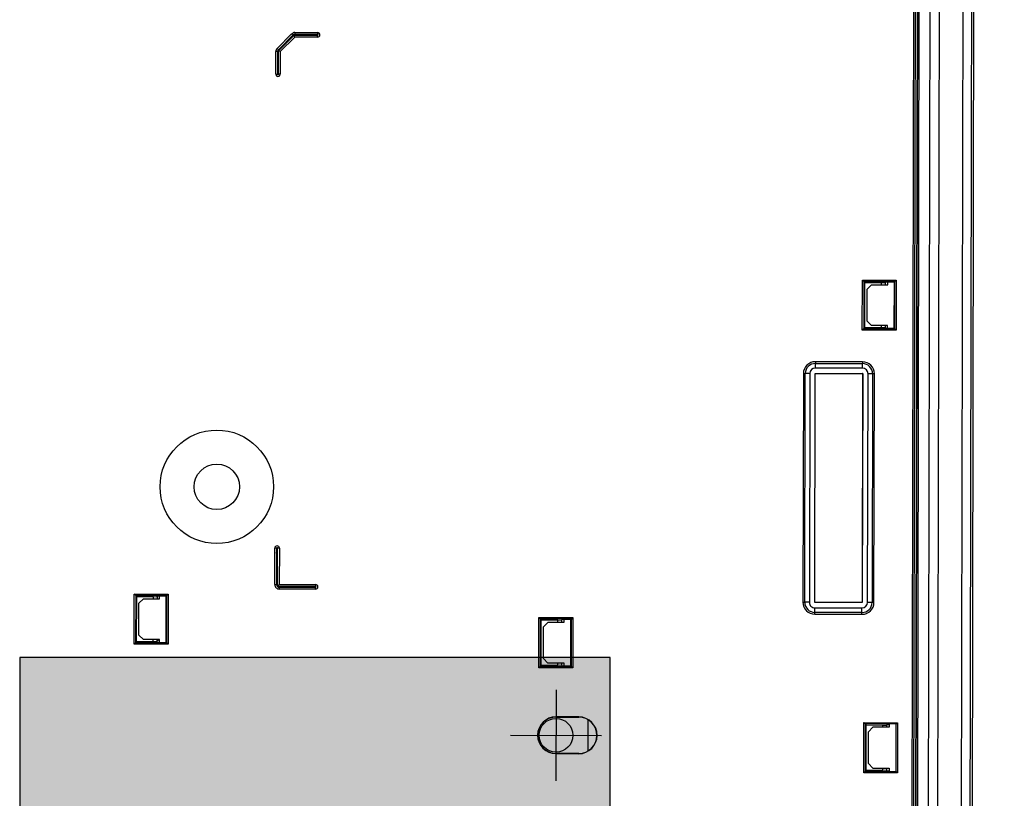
# Model space of a CAD drawing. Header units: millimetres. Extents: x 40090 to 187415, y -53271 to 40260.
# Tile 228 of 256: x 126974 to 127190, y 13915 to 14086. Entities that reach past the tile are written whole.
import ezdxf

# ---------------------------------------------------------------- set-up
doc = ezdxf.new("R2010")
doc.units = ezdxf.units.MM
for name, color, linetype in [('AVM_projekce', 240, 'Continuous'), ('AVM_projektor', 6, 'Continuous'), ('AVM_sp_230VAC', 170, 'Continuous'), ('AVM_TECHNIKA', 6, 'Continuous')]:
    doc.layers.add(name, color=color, linetype=linetype)
doc.styles.add('AVM', font='arial.ttf')
doc.dimstyles.new('AVM-1_50', dxfattribs={"dimscale": 40, "dimtxt": 2.5, "dimasz": 2.5, "dimexe": 1.25, "dimexo": 0.625, "dimtad": 1, "dimdec": 0, "dimrnd": 1, "dimtxsty": 'AVM', "dimcen": 2.5, "dimclrd": 256, "dimclre": 256, "dimclrt": 256, "dimadec": 0, "dimazin": 0, "dimtfac": 1, "dimtdec": 0, "dimtmove": 0, "dimatfit": 3, "dimfxl": 0, "dimarcsym": 0})

# ---------------------------------------------------------------- blocks, each defined once
blk = doc.blocks.new('PT-FW430-bottom')
for p, q in [((170.36, 322.6), (-170.36, 322.6)), ((-197.92, 320.12), (95.72, 320.12)), ((95.67, 315.01), (-194.37, 315.01)), ((95.29, 312.97), (-193.72, 312.97)), ((-192.89, 310.48), (82.39, 310.48)), ((82.09, 310.16), (-192.66, 310.16)), ((-192.64, 310.13), (82.07, 310.13)), ((-192.3, 309.66), (81.89, 309.66)), ((-192.29, 309.65), (81.89, 309.65)), ((81.59, 309.35), (-192.08, 309.35)), ((51.98, 305.79), (51.68, 306.09)), ((51.68, 298.64), (51.68, 306.09)), ((51.68, 306.09), (62.72, 306.09)), ((52.07, 305.7), (51.98, 305.79)), ((51.98, 305.79), (51.98, 298.94)), ((62.42, 305.79), (51.98, 305.79)), ((62.33, 305.7), (62.42, 305.79)), ((62.72, 306.09), (62.42, 305.79)), ((62.42, 298.94), (62.42, 305.79)), ((62.72, 306.09), (62.72, 298.64)), ((-45.82, 305.62), (-45.52, 305.32)), ((-45.82, 305.62), (-34.78, 305.62)), ((-45.82, 298.15), (-45.82, 305.62)), ((-45.52, 305.32), (-45.4, 305.2)), ((-45.52, 305.32), (-45.52, 298.45)), ((-35.08, 305.32), (-45.52, 305.32)), ((-35.2, 305.2), (-45.4, 305.2)), ((-45.4, 305.2), (-45.4, 303.2)), ((-44.79, 303.73), (-45.4, 303.73)), ((-45.4, 303.73), (-45.4, 303.2)), ((-44.79, 300.17), (-44.79, 303.73)), ((-35.81, 303.73), (-35.81, 300.17)), ((-35.2, 303.73), (-35.81, 303.73)), ((-35.08, 305.32), (-35.2, 305.2)), ((-35.2, 303.2), (-35.2, 305.2)), ((-34.78, 305.62), (-35.08, 305.32)), ((-35.08, 298.45), (-35.08, 305.32)), ((-34.78, 305.62), (-34.78, 298.15)), ((52.07, 304.22), (52.7, 304.22)), ((52.07, 303.7), (52.07, 304.22)), ((52.07, 303.7), (52.24, 303.64)), ((52.2, 302.84), (52.24, 303.64)), ((52.24, 303.64), (52.7, 303.64)), ((52.7, 304.22), (52.7, 300.67)), ((61.7, 300.67), (61.7, 304.22)), ((61.7, 304.22), (62.33, 304.22)), ((61.7, 303.64), (62.16, 303.64)), ((62.16, 303.64), (62.33, 303.7)), ((62.16, 303.64), (62.2, 302.84)), ((62.33, 304.22), (62.33, 303.7)), ((-45.26, 303.15), (-45.4, 303.2)), ((-45.3, 302.35), (-45.26, 303.15)), ((-44.79, 302.35), (-45.3, 302.35)), ((-45.3, 298.67), (-45.3, 302.35)), ((-45.26, 303.15), (-44.79, 303.15)), ((-35.81, 303.15), (-35.34, 303.15)), ((-35.3, 302.35), (-35.81, 302.35)), ((-35.2, 303.2), (-35.34, 303.15)), ((-35.34, 303.15), (-35.3, 302.35)), ((-35.3, 302.35), (-35.3, 298.67)), ((52.7, 302.84), (52.2, 302.84)), ((52.2, 299.16), (52.2, 302.84)), ((62.2, 302.84), (61.7, 302.84)), ((62.2, 302.84), (62.2, 299.16)), ((-43.8, 299.18), (-44.79, 300.17)), ((-35.81, 300.17), (-36.8, 299.18)), ((25.19, 300.83), (-25.19, 300.83)), ((-25.19, 300.83), (-25.19, 300.43)), ((-25.19, 300.43), (-25.19, 299.44)), ((-25.19, 300.43), (25.19, 300.43)), ((25.19, 299.44), (-25.19, 299.44)), ((25.19, 300.83), (25.19, 300.43)), ((25.19, 300.43), (25.19, 299.44)), ((53.7, 299.67), (52.7, 300.67)), ((60.7, 299.67), (53.7, 299.67)), ((61.7, 300.67), (60.7, 299.67)), ((-45.52, 298.45), (-45.82, 298.15)), ((-34.78, 298.15), (-45.82, 298.15)), ((-45.52, 298.45), (-45.3, 298.67)), ((-45.52, 298.45), (-35.08, 298.45)), ((-35.3, 298.67), (-45.3, 298.67)), ((-36.8, 299.18), (-43.8, 299.18)), ((-35.08, 298.45), (-35.3, 298.67)), ((-35.08, 298.45), (-34.78, 298.15)), ((-27.82, 298.2), (-27.42, 298.2)), ((-27.82, 298.2), (-27.82, 287.83)), ((-26.42, 298.2), (-27.42, 298.2)), ((-27.42, 287.83), (-27.42, 298.2)), ((-26.42, 298.2), (-26.42, 287.83)), ((-25.24, 287.78), (-25.24, 298.25)), ((-25.24, 298.25), (25.24, 298.25)), ((-25.24, 298.25), (-25.22, 298.24)), ((-25.22, 287.8), (-25.22, 298.24)), ((-25.22, 298.24), (25.22, 298.24)), ((25.24, 298.25), (25.22, 298.24)), ((25.22, 298.24), (25.22, 287.8)), ((25.24, 298.25), (25.24, 287.78)), ((27.42, 298.2), (26.42, 298.2)), ((26.42, 287.83), (26.42, 298.2)), ((27.82, 298.2), (27.42, 298.2)), ((27.42, 298.2), (27.42, 287.83)), ((27.82, 287.83), (27.82, 298.2)), ((51.98, 298.94), (51.68, 298.64)), ((62.72, 298.64), (51.68, 298.64)), ((52.2, 299.16), (51.98, 298.94)), ((51.98, 298.94), (62.42, 298.94)), ((62.2, 299.16), (52.2, 299.16)), ((62.2, 299.16), (62.42, 298.94)), ((62.72, 298.64), (62.42, 298.94)), ((-27.82, 287.83), (-27.42, 287.83)), ((-26.42, 287.83), (-27.42, 287.83)), ((-25.24, 287.78), (-25.22, 287.8)), ((25.24, 287.78), (-25.24, 287.78)), ((25.22, 287.8), (-25.22, 287.8)), ((-25.19, 286.6), (-25.19, 285.6)), ((-25.19, 286.6), (25.19, 286.6)), ((25.19, 286.6), (25.19, 285.6)), ((25.24, 287.78), (25.22, 287.8)), ((27.42, 287.83), (26.42, 287.83)), ((27.82, 287.83), (27.42, 287.83)), ((-25.19, 285.2), (-25.19, 285.6)), ((25.19, 285.6), (-25.19, 285.6)), ((-25.19, 285.2), (25.19, 285.2)), ((25.19, 285.2), (25.19, 285.6)), ((54.6, 220.87), (54.6, 240.87)), ((51.14, 237.87), (58.06, 237.87)), ((28.68, 234.52), (28.98, 234.22)), ((28.68, 234.52), (39.72, 234.52)), ((28.68, 227.05), (28.68, 234.52)), ((28.98, 234.22), (29.1, 234.1)), ((39.42, 234.22), (28.98, 234.22)), ((28.98, 234.22), (28.98, 227.35)), ((39.42, 234.22), (39.3, 234.1)), ((39.72, 234.52), (39.42, 234.22)), ((39.42, 227.35), (39.42, 234.22)), ((39.72, 234.52), (39.72, 227.05)), ((50.55, 235.87), (50.6, 235.87)), ((50.55, 235.87), (50.55, 230.87)), ((50.6, 230.87), (50.6, 235.87)), ((58.65, 235.87), (58.6, 235.87)), ((58.6, 235.87), (58.6, 230.87)), ((58.65, 230.87), (58.65, 235.87)), ((29.1, 234.1), (29.1, 232.1)), ((39.3, 234.1), (29.1, 234.1)), ((29.71, 232.63), (29.1, 232.63)), ((29.24, 232.05), (29.1, 232.1)), ((29.2, 231.25), (29.24, 232.05)), ((29.24, 232.05), (29.71, 232.05)), ((29.71, 229.07), (29.71, 232.63)), ((38.69, 232.63), (38.69, 229.07)), ((39.3, 232.63), (38.69, 232.63)), ((38.69, 232.05), (39.16, 232.05)), ((39.3, 232.1), (39.16, 232.05)), ((39.16, 232.05), (39.2, 231.25)), ((39.3, 232.1), (39.3, 234.1)), ((29.71, 231.25), (29.2, 231.25)), ((29.2, 227.57), (29.2, 231.25)), ((39.2, 231.25), (38.69, 231.25)), ((39.2, 231.25), (39.2, 227.57)), ((44.6, 230.87), (64.6, 230.87)), ((50.55, 230.87), (50.6, 230.87)), ((58.65, 230.87), (58.6, 230.87)), ((30.7, 228.08), (29.71, 229.07)), ((37.7, 228.08), (30.7, 228.08)), ((38.69, 229.07), (37.7, 228.08)), ((28.98, 227.35), (28.68, 227.05)), ((39.72, 227.05), (28.68, 227.05)), ((28.98, 227.35), (29.2, 227.57)), ((28.98, 227.35), (39.42, 227.35)), ((39.2, 227.57), (29.2, 227.57)), ((39.42, 227.35), (39.2, 227.57)), ((39.42, 227.35), (39.72, 227.05)), ((-100.1, 178.07), (-99.7, 178.07)), ((-100.1, 173.07), (-100.1, 178.07)), ((-99.7, 178.07), (-99.7, 173.07)), ((-99.1, 178.07), (-99.5, 178.07)), ((-99.5, 172.9), (-99.5, 178.07)), ((-99.1, 178.07), (-99.1, 173.07)), ((21.5, 177.87), (21.9, 177.87)), ((21.5, 169.87), (21.5, 177.87)), ((21.9, 177.87), (21.9, 169.47)), ((22.5, 177.87), (22.1, 177.87)), ((22.1, 169.87), (22.1, 177.87)), ((22.5, 177.87), (22.5, 169.87)), ((-100.1, 173.07), (-99.7, 173.07)), ((-99.52, 172.64), (-99.81, 172.36)), ((-96.61, 169.16), (-99.81, 172.36)), ((-99.52, 172.64), (-96.32, 169.44)), ((-99.1, 173.07), (-99.5, 172.9)), ((-96.07, 169.47), (-99.5, 172.9)), ((-99.1, 173.07), (-95.9, 169.87)), ((-96.61, 169.16), (-96.32, 169.44)), ((-95.9, 169.87), (-96.07, 169.47)), ((-90.9, 169.47), (-96.07, 169.47)), ((-95.9, 169.87), (-90.9, 169.87)), ((-95.9, 169.27), (-95.9, 168.87)), ((-95.9, 169.27), (-90.9, 169.27)), ((-90.9, 169.87), (-90.9, 169.47)), ((-90.9, 168.87), (-90.9, 169.27)), ((13.5, 169.87), (13.5, 169.47)), ((13.5, 169.87), (21.5, 169.87)), ((21.9, 169.47), (13.5, 169.47)), ((13.5, 169.27), (13.5, 168.87)), ((13.5, 169.27), (21.5, 169.27)), ((21.5, 169.87), (21.9, 169.47)), ((21.5, 168.87), (21.5, 169.27)), ((22.1, 169.87), (22.5, 169.87)), ((-90.9, 168.87), (-95.9, 168.87)), ((21.5, 168.87), (13.5, 168.87)), ((23.68, 145.42), (23.98, 145.12)), ((23.68, 145.42), (34.72, 145.42)), ((23.68, 137.95), (23.68, 145.42)), ((34.72, 145.42), (34.42, 145.12)), ((34.72, 145.42), (34.72, 137.95)), ((23.98, 145.12), (24.1, 145)), ((34.42, 145.12), (23.98, 145.12)), ((23.98, 145.12), (23.98, 138.25)), ((34.3, 145), (24.1, 145)), ((24.1, 145), (24.1, 143)), ((24.71, 143.53), (24.1, 143.53)), ((24.71, 139.97), (24.71, 143.53)), ((33.69, 143.53), (33.69, 139.97)), ((34.3, 143.53), (33.69, 143.53)), ((34.42, 145.12), (34.3, 145)), ((34.3, 143), (34.3, 145)), ((34.42, 138.25), (34.42, 145.12)), ((24.24, 142.95), (24.1, 143)), ((24.2, 142.15), (24.24, 142.95)), ((24.71, 142.15), (24.2, 142.15)), ((24.2, 138.47), (24.2, 142.15)), ((24.24, 142.95), (24.71, 142.95)), ((33.69, 142.95), (34.16, 142.95)), ((34.2, 142.15), (33.69, 142.15)), ((34.3, 143), (34.16, 142.95)), ((34.16, 142.95), (34.2, 142.15)), ((34.2, 142.15), (34.2, 138.47)), ((25.7, 138.98), (24.71, 139.97)), ((32.7, 138.98), (25.7, 138.98)), ((33.69, 139.97), (32.7, 138.98)), ((23.98, 138.25), (23.68, 137.95)), ((34.72, 137.95), (23.68, 137.95)), ((23.98, 138.25), (24.2, 138.47)), ((23.98, 138.25), (34.42, 138.25)), ((34.2, 138.47), (24.2, 138.47)), ((34.42, 138.25), (34.2, 138.47)), ((34.42, 138.25), (34.72, 137.95))]:
    blk.add_line(p, q)
for centre, radius in [((54.6, 230.87), 3.72), ((54.6, 230.87), 3.72), ((0, 156.07), 12.5), ((0, 156.07), 5)]:
    blk.add_circle(centre, radius)
for centre, radius, start, end in [((-25.19, 298.2), 2.63, 90, 180), ((-25.19, 298.2), 2.23, 90, 180), ((-25.19, 298.2), 1.23, 90, 180), ((25.19, 298.2), 2.63, 0, 90), ((25.19, 298.2), 2.23, 0, 90), ((25.19, 298.2), 1.23, 0, 90), ((-25.19, 287.83), 2.63, 180, 270), ((-25.19, 287.83), 2.23, 180, 270), ((-25.19, 287.83), 1.23, 180, 270), ((25.19, 287.83), 2.63, 270, 0), ((25.19, 287.83), 1.23, 270, 0), ((25.19, 287.83), 2.23, 270, 0), ((54.6, 235.87), 4.05, 0, 180), ((54.6, 235.87), 4, 0, 180), ((54.6, 230.87), 4.05, 180, 0), ((54.6, 230.87), 4, 180, 0), ((-99.6, 178.07), 0.5, 0, 180), ((-99.6, 178.07), 0.1, 0, 180), ((22, 177.87), 0.5, 0, 180), ((22, 177.87), 0.1, 0, 180), ((-99.1, 173.07), 1, 180, 225), ((-99.1, 173.07), 0.6, 180, 225), ((-95.9, 169.87), 1, 225, 270), ((-95.9, 169.87), 0.6, 225, 270), ((-90.9, 169.37), 0.5, 270, 90), ((-90.9, 169.37), 0.1, 270, 90), ((13.5, 169.37), 0.5, 90, 270), ((13.5, 169.37), 0.1, 90, 270), ((21.5, 169.87), 1, 270, 0), ((21.5, 169.87), 0.6, 270, 0), ((32.5, 141.67), 2, 40.0106, 53.4432)]:
    blk.add_arc(centre, radius, start, end)
at = {"start_tangent": (-1, 0), "end_tangent": (-1, 0)}
blk.add_spline([(95.8, 322.12), (76.22, 322.12), (56.64, 322.12), (37.06, 322.12), (17.48, 322.12), (-2.11, 322.12), (-21.69, 322.12), (-41.27, 322.12), (-60.85, 322.12), (-80.43, 322.12), (-100.02, 322.12), (-119.6, 322.12), (-139.18, 322.12), (-158.76, 322.12), (-178.34, 322.12), (-197.92, 322.12)], degree=3, dxfattribs=at)
blk.add_point((14.5, 168.87))
blk = doc.blocks.new('player')
at = {"layer": 'AVM_projekce'}
h = blk.add_hatch(color=6, dxfattribs=at)
h.dxf.hatch_style = 1
h.paths.add_polyline_path([(71498.37, 37158.68), (71628.37, 37158.68), (71628.37, 37298.68), (71498.37, 37298.68)])
at = {"layer": 'AVM_TECHNIKA'}
blk.add_lwpolyline([(71498.37, 37158.68), (71628.37, 37158.68), (71628.37, 37298.68), (71498.37, 37298.68)], close=True, dxfattribs=at)

msp = doc.modelspace()

# ---------------------------------------------------------------- block references
at = {"layer": 'AVM_projekce'}
msp.add_blockref('player', (55475.16, -23352.75), dxfattribs=at)
at = {"layer": 'AVM_projektor', "rotation": 269.8895464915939}
msp.add_blockref('PT-FW430-bottom', (126860.87, 13983.84), dxfattribs=at)

# ---------------------------------------------------------------- leaders
at = {"layer": 'AVM_sp_230VAC', "annotation_type": 0, "has_hookline": 1, "hookline_direction": 1, "text_width": 4020.46}
msp.add_leader([(131449.05, 14076.43), (131197.28, 10693.38), (131097.28, 10693.38)], dimstyle='AVM-1_50', override={"dimgap": 0.625, "dimtad": 0}, dxfattribs=at)

doc.saveas('drawing.dxf')
